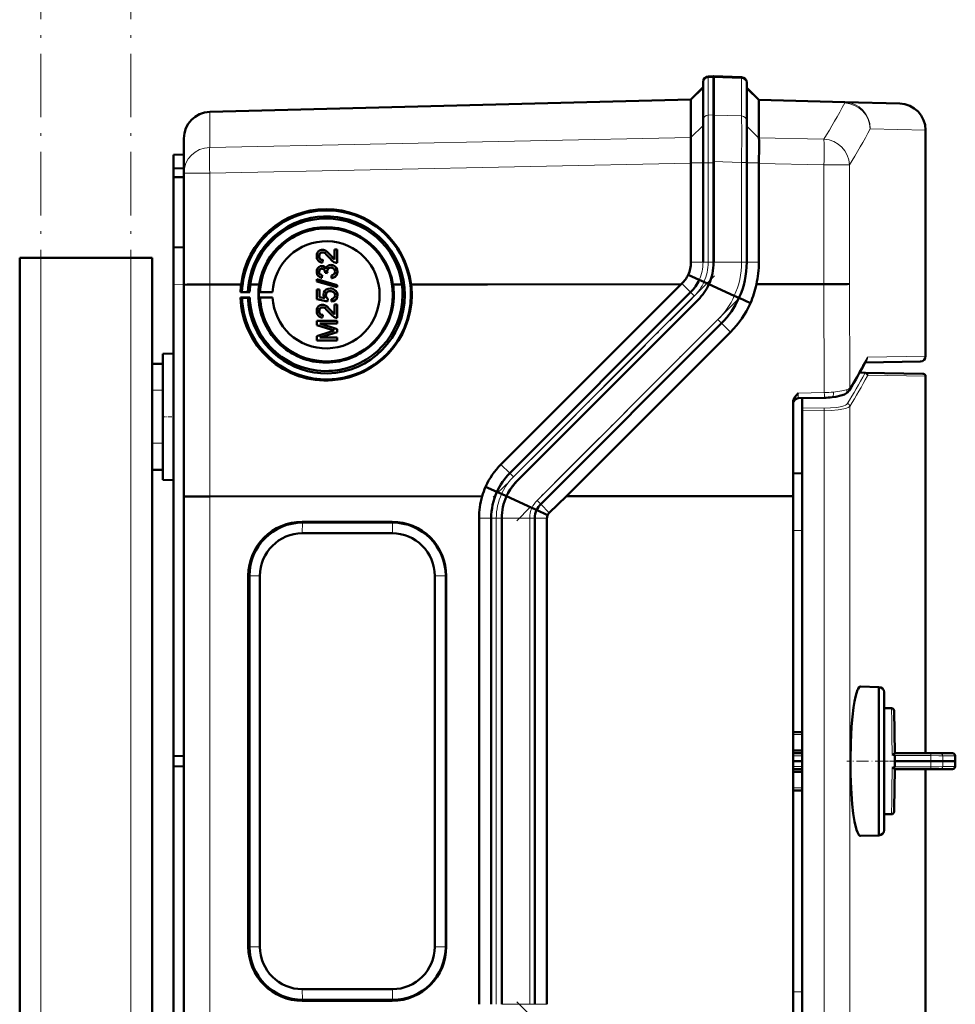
# Model space of a CAD drawing. Extents: x -2073 to 2460, y -1789 to 708.
# Tile 79 of 93: x 847 to 1023, y 258 to 444. Entities that reach past the tile are written whole.
import ezdxf

# ---------------------------------------------------------------- set-up
doc = ezdxf.new("R2010")
doc.units = 0
doc.linetypes.add('DASHDOT', pattern=[18.5, 12, -3, 0.5, -3])

msp = doc.modelspace()

# ---------------------------------------------------------------- linework, layer by layer
at = {"color": 7, "linetype": 'DASHDOT', "lineweight": 18}
for p, q in [((850.57, -481.01), (850.57, 478.99)), ((867.57, -481.01), (867.57, 478.99)), ((977.75, 395.59), (935.96, 353.8)), ((982.17, 391.17), (940.38, 349.38)), ((982.17, 216.81), (940.38, 258.6))]:
    msp.add_line(p, q, dxfattribs=at)
at = {"color": 7, "lineweight": 50}
for p, q in [((977.57, 433.24), (976.53, 433.2)), ((977.56, 433.24), (977.56, 433)), ((982.85, 433.05), (977.56, 433.24)), ((977.56, 433), (977.56, 425.9)), ((977.57, 433.24), (977.57, 433)), ((977.57, 433), (977.57, 425.94)), ((973.27, 428.88), (975.57, 431.18)), ((975.57, 432.2), (975.57, 431.99)), ((975.57, 431.99), (975.57, 424.93)), ((983.81, 432.06), (983.81, 431.85)), ((983.81, 431.85), (983.81, 424.78)), ((986.1, 428.77), (983.81, 431.06)), ((882.43, 426.5), (973.27, 428.88)), ((973.27, 428.75), (973.27, 421.71)), ((986.1, 428.77), (1002.3, 428.34)), ((986.1, 428.64), (986.1, 421.63)), ((986.1, 428.64), (986.1, 428.64)), ((1002.3, 428.34), (1012.69, 428.07)), ((977.56, 417.13), (977.56, 425.9)), ((977.57, 425.94), (977.57, 416.93)), ((975.57, 424.93), (975.57, 416.93)), ((983.81, 416.99), (983.81, 424.78)), ((1017.56, 380.41), (1017.56, 423.07)), ((877.57, 414.95), (877.57, 421.5)), ((973.26, 421.69), (973.25, 421.39)), ((973.26, 421.69), (973.27, 421.71)), ((875.57, 418.42), (877.57, 418.49)), ((875.57, 418.42), (875.57, 415.82)), ((973.24, 418.54), (973.26, 416.93)), ((973.27, 416.84), (973.26, 416.93)), ((973.27, 416.84), (973.27, 398.13)), ((975.57, 416.93), (975.57, 398.13)), ((977.56, 417.13), (977.56, 398.13)), ((977.57, 416.93), (977.57, 398.13)), ((983.81, 416.99), (983.81, 398.13)), ((986.1, 416.76), (986.1, 416.93)), ((986.1, 416.76), (986.1, 398.13)), ((875.57, 415.82), (877.57, 415.92)), ((875.57, 415.82), (875.57, 414.22)), ((877.57, 393.89), (877.57, 414.95)), ((875.57, 414.22), (875.57, 400.92)), ((875.57, 414.22), (877.57, 414.2)), ((875.57, 400.92), (877.57, 400.99)), ((875.57, 393.92), (875.57, 400.92)), ((903.7, 400), (903.71, 400)), ((904.09, 400.43), (904.09, 400.43)), ((905.99, 398.66), (905.99, 400.54)), ((905.99, 400.54), (906.48, 400.54)), ((906.48, 400.54), (906.48, 398.03)), ((906.48, 400.54), (906.49, 400.54)), ((906.49, 400.54), (906.49, 398.02)), ((846.57, -201.86), (846.57, 398.99)), ((850.57, 398.99), (846.57, 398.99)), ((867.57, 398.99), (850.57, 398.99)), ((871.57, 398.99), (867.57, 398.99)), ((871.57, 378.99), (871.57, 398.99)), ((903.08, 399.3), (903.09, 399.3)), ((903.37, 398.14), (903.38, 398.14)), ((903.77, 398.57), (903.72, 398.07)), ((903.72, 398.07), (903.73, 398.07)), ((903.78, 398.57), (903.73, 398.07)), ((903.77, 398.57), (903.78, 398.57)), ((905.28, 399.43), (905.28, 399.42)), ((905.28, 399.42), (905.99, 398.66)), ((905.71, 397.57), (905.72, 397.57)), ((906.14, 398.08), (906.15, 398.08)), ((906.48, 398.03), (906.49, 398.02)), ((903.08, 396.35), (903.09, 396.35)), ((903.63, 396.94), (903.64, 396.94)), ((903.87, 397.39), (903.88, 397.39)), ((904.21, 396.15), (904.22, 396.22)), ((904.66, 396.09), (904.21, 396.15)), ((904.21, 396.15), (904.22, 396.14)), ((904.67, 396.09), (904.22, 396.14)), ((904.61, 396.41), (904.61, 396.41)), ((904.66, 396.09), (904.67, 396.09)), ((905.32, 397.14), (905.33, 397.13)), ((906.53, 396.36), (906.54, 396.36)), ((974.85, 394.82), (972.75, 395.77)), ((875.57, 393.92), (875.57, 304.92)), ((877.57, 353.9), (877.57, 393.89)), ((882.43, 393.96), (885.34, 393.96)), ((885.34, 393.97), (885.34, 393.96)), ((888.38, 393.97), (885.34, 393.97)), ((886, 393.96), (888.38, 393.96)), ((886, 393.96), (888.38, 393.96)), ((890.1, 393.97), (891.79, 393.97)), ((890.1, 393.96), (891.79, 393.96)), ((890.1, 393.96), (891.79, 393.96)), ((902.63, 394.93), (906.48, 393.84)), ((902.63, 394.52), (902.63, 394.93)), ((906.48, 393.43), (902.63, 394.52)), ((902.63, 394.52), (902.64, 394.52)), ((906.49, 393.43), (902.64, 394.52)), ((903.4, 395.27), (903.4, 395.26)), ((903.67, 395.7), (903.62, 395.21)), ((903.62, 395.21), (903.63, 395.21)), ((903.68, 395.7), (903.63, 395.21)), ((903.67, 395.7), (903.68, 395.7)), ((905.45, 395.16), (905.4, 395.66)), ((905.45, 395.16), (905.46, 395.16)), ((917.03, 393.97), (918.73, 393.97)), ((918.73, 393.97), (917.03, 393.97)), ((917.04, 393.96), (918.73, 393.96)), ((918.73, 393.97), (918.73, 393.97)), ((920.44, 393.97), (926.62, 393.97)), ((920.44, 393.97), (934.86, 393.97)), ((920.45, 393.96), (926.62, 393.96)), ((926.62, 393.96), (926.62, 393.97)), ((934.86, 393.97), (971.41, 393.99)), ((937.42, 359.99), (971.41, 393.99)), ((971.41, 393.99), (971.56, 394.13)), ((975.74, 394.42), (974.86, 394.82)), ((976.68, 393.99), (975.74, 394.42)), ((981.46, 391.8), (976.65, 393.99)), ((985.63, 393.99), (998.38, 394)), ((888.54, 392.53), (888.27, 392.51)), ((888.27, 392.51), (889.98, 392.51)), ((889.65, 392.52), (888.54, 392.53)), ((889.98, 392.51), (889.65, 392.52)), ((891.95, 392.52), (891.7, 392.5)), ((891.7, 392.5), (894.32, 392.5)), ((894.32, 392.5), (891.95, 392.52)), ((902.68, 392.99), (903.18, 392.99)), ((902.68, 391.16), (902.68, 392.99)), ((903.18, 392.99), (903.18, 391.56)), ((903.18, 392.99), (903.18, 391.56)), ((903.18, 392.99), (903.18, 392.99)), ((905.19, 392.69), (905.2, 392.69)), ((905.66, 393.11), (905.67, 393.11)), ((906.07, 392.89), (906.07, 392.89)), ((906.48, 393.84), (906.48, 393.43)), ((906.48, 393.84), (906.49, 393.84)), ((906.48, 393.43), (906.49, 393.43)), ((906.49, 393.84), (906.49, 393.43)), ((973.22, 392.47), (939.08, 358.33)), ((888.26, 391.49), (888.54, 391.43)), ((889.98, 391.49), (888.26, 391.49)), ((888.54, 391.43), (889.65, 391.45)), ((889.65, 391.45), (889.98, 391.49)), ((891.7, 391.5), (891.95, 391.44)), ((894.32, 391.5), (891.7, 391.5)), ((891.95, 391.44), (894.32, 391.5)), ((904.66, 390.77), (902.68, 391.16)), ((902.68, 391.16), (902.69, 391.16)), ((904.67, 390.76), (902.69, 391.16)), ((903.18, 391.56), (904.17, 391.37)), ((904.36, 391.92), (904.37, 391.92)), ((904.71, 391.26), (904.66, 390.77)), ((904.66, 390.77), (904.67, 390.76)), ((904.72, 391.26), (904.67, 390.76)), ((904.71, 391.26), (904.72, 391.26)), ((905.45, 390.72), (905.4, 391.21)), ((905.45, 390.72), (905.46, 390.71)), ((905.99, 388.29), (905.99, 390.17)), ((905.99, 390.17), (906.48, 390.17)), ((906.48, 390.17), (906.48, 387.65)), ((906.48, 390.17), (906.49, 390.17)), ((906.49, 390.17), (906.49, 387.65)), ((906.53, 391.91), (906.54, 391.91)), ((974.63, 391.06), (940.49, 356.92)), ((974.64, 391.06), (940.49, 356.92)), ((982.34, 391.4), (981.46, 391.8)), ((984.52, 390.41), (982.35, 391.4)), ((903.08, 388.93), (903.09, 388.92)), ((903.7, 389.63), (903.71, 389.63)), ((904.09, 390.06), (904.09, 390.06)), ((905.28, 389.05), (905.99, 388.29)), ((905.28, 389.05), (905.28, 389.05)), ((902.63, 387.11), (906.48, 387.11)), ((902.63, 386.3), (902.63, 387.11)), ((906.49, 386.57), (903.23, 386.56)), ((903.23, 386.57), (906.48, 385.54)), ((906.48, 386.57), (903.23, 386.57)), ((903.37, 387.77), (903.38, 387.77)), ((903.77, 388.2), (903.72, 387.7)), ((903.72, 387.7), (903.73, 387.7)), ((903.78, 388.19), (903.73, 387.7)), ((903.77, 388.2), (903.78, 388.19)), ((906.14, 387.71), (906.15, 387.7)), ((906.48, 387.65), (906.49, 387.65)), ((906.48, 387.11), (906.48, 386.57)), ((906.48, 387.11), (906.49, 387.11)), ((906.48, 386.57), (906.49, 386.57)), ((906.49, 387.11), (906.49, 386.57)), ((979.05, 386.64), (944.91, 352.5)), ((905.29, 385.45), (902.63, 386.3)), ((902.63, 386.3), (902.64, 386.3)), ((902.63, 384.22), (905.34, 385.09)), ((905.3, 385.45), (902.64, 386.3)), ((906.49, 384.97), (903.23, 383.95)), ((906.48, 384.97), (903.23, 383.95)), ((905.29, 385.45), (905.3, 385.45)), ((906.48, 385.54), (906.48, 384.97)), ((906.48, 385.54), (906.49, 385.54)), ((906.48, 384.97), (906.49, 384.97)), ((906.49, 385.54), (906.49, 384.97)), ((980.74, 384.95), (949.78, 353.99)), ((902.63, 383.41), (902.63, 384.22)), ((906.48, 383.41), (902.63, 383.41)), ((902.63, 383.41), (902.64, 383.4)), ((906.49, 383.4), (902.64, 383.4)), ((903.23, 383.95), (906.48, 383.95)), ((906.48, 383.95), (906.48, 383.41)), ((906.48, 383.95), (906.49, 383.95)), ((906.48, 383.41), (906.49, 383.4)), ((906.49, 383.95), (906.49, 383.4)), ((873.57, 380.88), (875.57, 380.94)), ((873.57, 380.88), (875.57, 380.94)), ((873.57, 357.09), (873.57, 380.88)), ((1016.58, 379.41), (1006.15, 379.23)), ((871.57, 378.99), (873.57, 378.99)), ((871.57, 373.99), (871.57, 378.99)), ((873.57, 373.99), (873.57, 378.99)), ((1005.12, 377.33), (1006.22, 377.31)), ((1006.22, 377.31), (1017.07, 377.12)), ((1017.57, 376.62), (1017.57, 305.5)), ((871.57, 373.99), (871.57, 363.99)), ((873.57, 373.99), (873.57, 363.99)), ((992.56, 354.01), (992.56, 371.72)), ((993.54, 372.47), (998.45, 372.58)), ((994.28, 372.48), (994.28, 370.69)), ((994.28, 370.2), (994.28, 370.69)), ((994.28, 370.2), (994.28, 237.79)), ((871.57, 358.99), (871.57, 363.99)), ((873.57, 358.99), (873.57, 363.99)), ((871.57, 248.99), (871.57, 358.99)), ((871.57, 358.99), (873.57, 358.99)), ((873.57, 357.09), (875.57, 357.04)), ((992.56, 358.31), (994.28, 358.32)), ((936.65, 354.82), (934.51, 355.79)), ((877.57, 254.07), (877.57, 353.9)), ((933.88, 353.99), (882.43, 353.97)), ((937.53, 354.42), (936.65, 354.82)), ((938.47, 353.99), (937.53, 354.42)), ((943.26, 351.8), (938.45, 353.99)), ((949.78, 353.99), (946.54, 350.87)), ((992.56, 354.01), (949.78, 353.99)), ((992.56, 253.97), (992.56, 354.01)), ((944.14, 351.4), (943.26, 351.8)), ((946.23, 350.45), (944.14, 351.4)), ((933.27, 258.13), (933.27, 349.85)), ((935.57, 349.85), (935.57, 258.13)), ((937.56, 258.13), (937.56, 349.85)), ((937.57, 349.85), (937.57, 258.13)), ((943.81, 258.13), (943.81, 349.85)), ((946.1, 349.85), (946.1, 258.13)), ((899.9, 349.17), (916.9, 349.17)), ((916.96, 349.02), (899.97, 349.02)), ((899.92, 347), (916.91, 347)), ((889.72, 268.99), (889.72, 338.99)), ((889.94, 268.99), (889.94, 338.99)), ((891.91, 338.99), (891.91, 268.99)), ((924.92, 338.99), (924.92, 268.99)), ((926.99, 268.99), (926.99, 338.99)), ((927.08, 338.99), (927.08, 268.99)), ((1005.29, 318.09), (1008.74, 318)), ((1008.74, 314.03), (1008.74, 318)), ((1009.74, 317), (1009.74, 291)), ((1009.74, 314), (1009.74, 317)), ((1008.74, 290), (1008.74, 314.03)), ((1011.13, 314), (1009.74, 314)), ((1011.76, 305.5), (1011.63, 313.51)), ((994.28, 309.5), (992.56, 309.5)), ((875.57, 304.92), (877.57, 304.99)), ((875.57, 303.06), (875.57, 304.92)), ((994.28, 306), (992.56, 306)), ((992.56, 305.5), (994.28, 305.5)), ((1011.57, 305.36), (1011.69, 305.45)), ((1018.52, 305.5), (1011.76, 305.5)), ((1011.79, 305.05), (1011.77, 304)), ((1018.52, 305.5), (1020.31, 305.5)), ((1022.62, 305.5), (1020.31, 305.5)), ((875.57, 214.05), (875.57, 303.06)), ((875.57, 303.06), (877.57, 302.99)), ((994.28, 304), (992.56, 304)), ((1018.57, 304), (1011.77, 304)), ((1011.79, 302.95), (1011.77, 304)), ((1020.81, 304), (1018.57, 304)), ((1020.81, 304), (1023.15, 304)), ((1023.18, 304), (1023.15, 304)), ((992.56, 302.5), (994.28, 302.5)), ((994.28, 301.99), (992.56, 301.99)), ((1011.76, 302.5), (1011.64, 295.08)), ((1018.52, 302.5), (1011.76, 302.5)), ((1017.57, 302.5), (1017.57, 231.37)), ((1018.52, 302.5), (1020.31, 302.5)), ((1022.62, 302.5), (1020.31, 302.5)), ((1022.62, 302.5), (1022.65, 302.5)), ((994.28, 298.5), (992.56, 298.5)), ((1009.74, 294), (1011.13, 294)), ((1009.74, 291), (1009.74, 294)), ((1011.64, 295.08), (1011.63, 294.49)), ((1005.25, 289.91), (1005.29, 289.91)), ((1008.74, 290), (1005.29, 289.91)), ((916.91, 260.98), (899.92, 260.98)), ((916.9, 258.8), (899.9, 258.8)), ((899.97, 258.96), (916.96, 258.96))]:
    msp.add_line(p, q, dxfattribs=at)
at = {"color": 7, "lineweight": 18}
for p, q in [((976.53, 433.2), (976.53, 432.97)), ((976.53, 432.97), (977.57, 433)), ((976.53, 432.97), (976.53, 425.91)), ((982.85, 432.82), (977.56, 433)), ((982.85, 433.05), (982.85, 432.82)), ((982.85, 432.82), (982.85, 425.75)), ((973.27, 428.75), (975.57, 430.99)), ((986.1, 428.64), (983.81, 430.87)), ((973.27, 428.75), (882.43, 426.37)), ((1002.3, 428.21), (986.1, 428.64)), ((882.43, 426.5), (882.43, 426.37)), ((882.43, 419.82), (882.43, 426.37)), ((977.57, 425.94), (976.53, 425.91)), ((976.53, 425.91), (976.53, 416.93)), ((977.56, 425.9), (982.85, 425.75)), ((973.26, 421.69), (975.57, 423.93)), ((986.1, 421.58), (983.81, 423.82)), ((1017.56, 423.07), (1007.14, 423.34)), ((882.43, 419.82), (973.27, 421.71)), ((986.1, 421.63), (998.38, 421.37)), ((973.27, 416.84), (882.43, 414.95)), ((973.26, 416.93), (975.57, 416.93)), ((975.57, 416.93), (976.53, 416.93)), ((976.53, 416.93), (976.53, 398.13)), ((976.53, 416.93), (977.57, 416.93)), ((982.85, 416.99), (977.56, 417.13)), ((982.85, 416.99), (982.85, 398.13)), ((982.85, 416.99), (983.81, 416.99)), ((986.1, 416.93), (983.81, 416.93)), ((998.38, 416.5), (986.1, 416.76)), ((998.38, 394), (998.38, 416.5)), ((1003.2, 416.5), (998.38, 416.5)), ((1003.2, 416.5), (1003.2, 394.06)), ((882.43, 414.95), (877.57, 414.95)), ((882.43, 393.96), (882.43, 414.95)), ((850.57, -201.86), (850.57, 398.99)), ((867.57, -201.86), (867.57, 398.99)), ((975.57, 398.13), (973.27, 398.13)), ((975.57, 398.13), (976.53, 398.13)), ((976.53, 398.13), (977.57, 398.13)), ((982.85, 398.13), (977.56, 398.13)), ((982.85, 398.13), (983.81, 398.13)), ((986.1, 398.13), (983.81, 398.13)), ((877.57, 393.99), (875.57, 393.92)), ((882.43, 353.97), (882.43, 393.96)), ((973.22, 392.47), (971.56, 394.13)), ((974.85, 394.82), (974.85, 394.82)), ((998.45, 373.56), (998.38, 394)), ((1003.2, 394.06), (1003.27, 374.44)), ((973.22, 392.47), (973.9, 391.79)), ((973.9, 391.79), (939.76, 357.65)), ((982.35, 391.4), (982.34, 391.4)), ((978.37, 387.32), (944.23, 353.18)), ((978.37, 387.32), (979.05, 386.64)), ((980.74, 384.95), (979.05, 386.64)), ((1006.63, 380.22), (1017.56, 380.41)), ((1006.09, 377.19), (1005.05, 377.2)), ((1017.57, 376.62), (1006.71, 376.81)), ((871.57, 373.99), (873.57, 373.99)), ((993.54, 373.44), (998.45, 373.56)), ((994.28, 370.69), (998.41, 370.63)), ((998.41, 370.14), (994.28, 370.2)), ((998.41, 237.85), (998.41, 370.14)), ((1003.27, 370.96), (1003.27, 237.03)), ((871.57, 363.99), (873.57, 363.99)), ((939.08, 358.33), (937.42, 359.99)), ((939.08, 358.33), (939.76, 357.65)), ((882.43, 254.01), (882.43, 353.97)), ((936.65, 354.82), (936.65, 354.82)), ((944.23, 353.18), (944.91, 352.5)), ((944.14, 351.4), (944.14, 351.4)), ((946.54, 350.87), (944.91, 352.5)), ((935.57, 349.85), (933.27, 349.85)), ((935.57, 349.85), (936.53, 349.85)), ((936.53, 349.85), (936.53, 258.13)), ((937.57, 349.85), (936.53, 349.85)), ((942.85, 349.85), (937.56, 349.85)), ((942.85, 258.13), (942.85, 349.85)), ((942.85, 349.85), (943.81, 349.85)), ((946.1, 349.85), (943.81, 349.85)), ((899.97, 349.02), (899.9, 349.17)), ((899.92, 347), (899.97, 349.02)), ((916.96, 349.02), (916.9, 349.17)), ((916.96, 349.02), (916.91, 347)), ((994.28, 347.52), (992.56, 347.51)), ((889.94, 338.99), (889.72, 338.99)), ((889.94, 338.99), (891.91, 338.99)), ((926.99, 338.99), (924.92, 338.99)), ((927.08, 338.99), (926.99, 338.99)), ((1011.17, 311.5), (1011.13, 314)), ((1011.21, 308.68), (1011.17, 311.5)), ((992.56, 309.01), (994.28, 309.01)), ((1011.23, 307.86), (1011.21, 308.68)), ((1011.25, 306.15), (1011.23, 307.86)), ((992.56, 305.01), (994.28, 305.01)), ((1011.26, 305.7), (1011.25, 306.15)), ((1011.27, 305.26), (1011.26, 305.7)), ((1018.57, 305.06), (1011.78, 305.05)), ((1020.81, 305.01), (1023.12, 305.01)), ((992.56, 302.99), (994.28, 302.99)), ((1018.57, 302.94), (1011.78, 302.95)), ((1020.81, 302.99), (1023.12, 302.99)), ((1011.25, 301.85), (1011.21, 299.31)), ((1011.26, 302.29), (1011.25, 301.85)), ((1011.27, 302.74), (1011.26, 302.29)), ((1011.21, 299.31), (1011.17, 296.5)), ((992.56, 298.99), (994.28, 298.99)), ((1011.17, 296.5), (1011.13, 294)), ((889.94, 268.99), (889.72, 268.99)), ((891.91, 268.99), (889.94, 268.99)), ((926.99, 268.99), (924.92, 268.99)), ((926.99, 268.99), (927.08, 268.99)), ((899.97, 258.96), (899.92, 260.98)), ((916.91, 260.98), (916.96, 258.96)), ((992.56, 260.49), (994.28, 260.47)), ((899.97, 258.96), (899.9, 258.8)), ((916.96, 258.96), (916.9, 258.8)), ((942.85, 258.13), (937.56, 258.13)), ((942.85, 258.13), (943.81, 258.13)), ((946.1, 258.13), (943.81, 258.13))]:
    msp.add_line(p, q, dxfattribs=at)
at = {"color": 7, "linetype": 'DASHDOT', "lineweight": 18, "ltscale": 0.059998}
for p, q in [((871.37, 373.99), (873.77, 373.99)), ((873.37, 368.99), (875.77, 368.99)), ((871.37, 363.99), (873.77, 363.99))]:
    msp.add_line(p, q, dxfattribs=at)
at = {"color": 7, "linetype": 'DASHDOT', "lineweight": 18, "ltscale": 0.192111}
msp.add_line((1010.38, 304), (1002.7, 304), dxfattribs=at)
at = {"color": 7, "linetype": 'DASHDOT', "lineweight": 18, "ltscale": 0.061557}
msp.add_line((1009.54, 304), (1012, 304), dxfattribs=at)
at = {"color": 7, "linetype": 'DASHDOT', "lineweight": 18, "ltscale": 0.204493}
for p, q in [((1019.25, 304.13), (1011.07, 303.99)), ((1019.25, 303.87), (1011.07, 304.01))]:
    msp.add_line(p, q, dxfattribs=at)
at = {"color": 7, "lineweight": 18}
for points in [[(982.85, 425.75), (982.86, 422.63), (982.85, 416.99)], [(993.54, 373.44), (993.53, 372.57), (993.53, 372.48), (993.54, 372.47), (993.54, 372.47), (993.54, 372.47)], [(1000.17, 373.65), (1001.4, 373.8), (1002.16, 373.95), (1002.74, 374.12)], [(1002.74, 374.12), (1003.08, 374.28), (1003.27, 374.44)], [(998.41, 370.63), (999.63, 370.65), (1000.8, 370.76), (1001.76, 370.94), (1002.14, 371.05), (1002.44, 371.18), (1002.66, 371.31), (1002.78, 371.45)], [(1003.27, 370.96), (1003.16, 370.84), (1002.98, 370.73), (1002.62, 370.59), (1002.16, 370.46), (1001.04, 370.27), (999.75, 370.17), (998.41, 370.14)], [(939.76, 357.65), (939.23, 357.08), (938.74, 356.47), (938.3, 355.83), (937.89, 355.14), (937.53, 354.42)], [(1018.57, 305.06), (1018.55, 305.42), (1018.53, 305.48), (1018.53, 305.49), (1018.53, 305.5), (1018.52, 305.5), (1018.52, 305.5)], [(1018.57, 305.06), (1020.05, 305.04), (1020.63, 305.02), (1020.81, 305.01)], [(1018.57, 302.94), (1018.55, 302.57), (1018.53, 302.51), (1018.53, 302.5), (1018.53, 302.5), (1018.52, 302.5), (1018.52, 302.5)], [(1020.04, 302.95), (1020.77, 302.98), (1020.81, 302.99)]]:
    msp.add_lwpolyline(points, dxfattribs=at)
at = {"color": 7, "lineweight": 50}
for points in [[(986.1, 416.93), (986.17, 419.92), (986.14, 421.13), (986.1, 421.58)], [(919.26, 391.99), (919.19, 393.4), (918.99, 394.79), (918.7, 396), (918.32, 397.19), (917.95, 398.07), (917.39, 399.19), (916.65, 400.38), (915.92, 401.36), (915.38, 401.98), (914.44, 402.92), (913.44, 403.75), (912.26, 404.57), (911.32, 405.11), (910.16, 405.65), (908.84, 406.13), (907.48, 406.48), (906.57, 406.65), (905.24, 406.78), (903.9, 406.79), (902.81, 406.71), (901.51, 406.5), (900.57, 406.28), (899.66, 406), (899.06, 405.78), (898.41, 405.51), (897.27, 404.94), (896.79, 404.66), (895.58, 403.84), (894.46, 402.91), (893.56, 402.02), (892.74, 401.04), (892.19, 400.29), (891.47, 399.1), (890.85, 397.85), (890.4, 396.67), (890.06, 395.47), (889.82, 394.23), (889.71, 393.38), (889.65, 392.52)], [(902.63, 399.31), (902.67, 399.66), (902.8, 400), (902.97, 400.21), (903.19, 400.37), (903.53, 400.48), (903.7, 400.49)], [(903.7, 400), (903.49, 399.97), (903.31, 399.86), (903.18, 399.7), (903.1, 399.5), (903.08, 399.3)], [(903.71, 400), (903.51, 399.97), (903.36, 399.89), (903.22, 399.75), (903.14, 399.6), (903.09, 399.3)], [(905.04, 398.97), (904.75, 399.31), (904.43, 399.63), (904.2, 399.83), (903.93, 399.96)], [(904.09, 400.43), (904.33, 400.32), (904.59, 400.14), (905, 399.75), (905.28, 399.42)], [(904.09, 400.43), (904.37, 400.3), (904.74, 400.01), (905.07, 399.66), (905.28, 399.43)], [(903.37, 398.14), (903.11, 398.27), (902.89, 398.47), (902.74, 398.73), (902.67, 398.94), (902.63, 399.31)], [(903.08, 399.3), (903.14, 398.95), (903.23, 398.8), (903.36, 398.68), (903.52, 398.61)], [(903.09, 399.3), (903.11, 399.07), (903.17, 398.9), (903.34, 398.7), (903.53, 398.6)], [(904.38, 396.91), (904.46, 397.15), (904.62, 397.36), (904.83, 397.52), (905.07, 397.61), (905.33, 397.63)], [(906.14, 398.08), (905.88, 398.19), (905.53, 398.44), (905.04, 398.97)], [(905.28, 399.43), (905.68, 398.94), (905.99, 398.66)], [(905.71, 397.57), (905.93, 397.47), (906.12, 397.33), (906.32, 397.1), (906.43, 396.89), (906.5, 396.67), (906.53, 396.36)], [(902.63, 396.34), (902.67, 396.66), (902.8, 396.96), (903.01, 397.21), (903.3, 397.38), (903.61, 397.43)], [(903.4, 395.27), (903.14, 395.38), (902.92, 395.56), (902.79, 395.73), (902.7, 395.92), (902.64, 396.2), (902.63, 396.34)], [(903.63, 396.94), (903.45, 396.91), (903.29, 396.83), (903.13, 396.61), (903.08, 396.35)], [(903.08, 396.35), (903.12, 396.11), (903.19, 395.97), (903.3, 395.85), (903.52, 395.74)], [(903.64, 396.94), (903.46, 396.91), (903.25, 396.78), (903.12, 396.56), (903.09, 396.35)], [(903.09, 396.35), (903.11, 396.16), (903.18, 395.99), (903.31, 395.85), (903.53, 395.74)], [(904.22, 396.22), (904.19, 396.47), (904.13, 396.63), (904.03, 396.77), (903.83, 396.91)], [(903.87, 397.39), (904.03, 397.32), (904.17, 397.21), (904.38, 396.91)], [(903.88, 397.39), (904.16, 397.22), (904.29, 397.08), (904.38, 396.92)], [(905.32, 397.14), (905.1, 397.11), (904.89, 397), (904.81, 396.93), (904.67, 396.74), (904.61, 396.52), (904.61, 396.41)], [(905.33, 397.13), (905.1, 397.1), (904.93, 397.02), (904.73, 396.83), (904.62, 396.55), (904.61, 396.41)], [(905.4, 395.66), (905.61, 395.71), (905.81, 395.81), (906.03, 396.06), (906.09, 396.38)], [(906.53, 396.36), (906.49, 396.01), (906.34, 395.68), (906.1, 395.41), (905.95, 395.31), (905.62, 395.19), (905.45, 395.16)], [(906.54, 396.36), (906.5, 396.01), (906.41, 395.78), (906.27, 395.57), (906, 395.33), (905.66, 395.19), (905.46, 395.16)], [(906.09, 396.38), (906.07, 396.56), (906.01, 396.74), (905.91, 396.89), (905.68, 397.06), (905.6, 397.09)], [(905.72, 397.57), (905.95, 397.46), (906.16, 397.3), (906.32, 397.11), (906.49, 396.75), (906.54, 396.36)], [(877.57, 393.89), (877.57, 393.89), (877.57, 393.89), (877.57, 393.89), (877.64, 393.9), (878.2, 393.92), (879.36, 393.94), (882.43, 393.96)], [(1000.09, 394), (1002.84, 394.04), (1003.2, 394.06)], [(903.92, 392.05), (903.98, 392.43), (904.17, 392.75), (904.45, 393), (904.8, 393.14), (905.16, 393.19)], [(904.17, 391.37), (904.02, 391.62), (903.93, 391.91), (903.92, 392.05)], [(905.19, 392.69), (904.94, 392.67), (904.81, 392.63), (904.59, 392.5), (904.5, 392.4), (904.39, 392.17), (904.36, 391.92)], [(905.2, 392.69), (904.95, 392.66), (904.68, 392.56), (904.48, 392.36), (904.4, 392.17), (904.37, 391.92)], [(906.09, 391.92), (906.04, 392.2), (905.96, 392.37), (905.82, 392.5), (905.57, 392.64)], [(906.07, 392.89), (906.24, 392.74), (906.38, 392.56), (906.47, 392.35), (906.53, 392.13), (906.54, 391.91)], [(906.07, 392.89), (906.31, 392.65), (906.42, 392.46), (906.5, 392.25), (906.53, 391.91)], [(904.36, 391.92), (904.41, 391.61), (904.53, 391.41), (904.71, 391.26)], [(904.37, 391.92), (904.38, 391.76), (904.49, 391.47), (904.72, 391.26)], [(905.4, 391.21), (905.61, 391.26), (905.81, 391.35), (905.9, 391.42), (906.06, 391.7), (906.09, 391.92)], [(906.53, 391.91), (906.52, 391.73), (906.43, 391.39), (906.35, 391.23), (906.11, 390.96), (905.79, 390.79), (905.45, 390.72)], [(906.54, 391.91), (906.5, 391.56), (906.35, 391.21), (906.08, 390.93), (905.85, 390.81), (905.46, 390.71)], [(902.63, 388.94), (902.67, 389.29), (902.8, 389.63), (902.97, 389.84), (903.19, 390), (903.53, 390.11), (903.7, 390.12)], [(903.37, 387.77), (903.11, 387.9), (902.89, 388.1), (902.74, 388.36), (902.67, 388.57), (902.63, 388.94)], [(903.7, 389.63), (903.49, 389.6), (903.31, 389.49), (903.18, 389.33), (903.1, 389.13), (903.08, 388.93)], [(903.08, 388.93), (903.14, 388.58), (903.23, 388.43), (903.36, 388.31), (903.52, 388.23)], [(903.71, 389.63), (903.51, 389.59), (903.36, 389.51), (903.22, 389.38), (903.14, 389.23), (903.09, 388.92)], [(903.09, 388.92), (903.11, 388.7), (903.17, 388.53), (903.34, 388.33), (903.53, 388.23)], [(905.04, 388.59), (904.75, 388.94), (904.43, 389.26), (904.2, 389.45), (903.93, 389.59)], [(904.09, 390.06), (904.33, 389.95), (904.59, 389.77), (905, 389.37), (905.28, 389.05)], [(904.09, 390.06), (904.37, 389.92), (904.74, 389.63), (905.07, 389.29), (905.28, 389.05)], [(906.14, 387.71), (905.88, 387.82), (905.53, 388.07), (905.04, 388.59)], [(905.28, 389.05), (905.68, 388.57), (905.99, 388.29)], [(992.56, 371.72), (992.59, 372.03), (992.69, 372.33), (992.83, 372.61), (993.18, 373.07), (993.54, 373.44)], [(1003.14, 373.93), (1002.86, 373.59), (1002.46, 373.31), (1002.27, 373.22)], [(1002.27, 373.22), (1001.6, 372.98), (1000.63, 372.77), (999.92, 372.68)], [(940.49, 356.92), (940.01, 356.4), (939.57, 355.85), (939.17, 355.27), (938.8, 354.64), (938.47, 353.99)], [(877.57, 353.9), (877.57, 353.91), (877.57, 353.91), (877.57, 353.91), (877.64, 353.92), (878.2, 353.94), (879.36, 353.95), (882.43, 353.97)], [(1005.29, 318.09), (1005.12, 318.04), (1005.02, 317.95), (1004.83, 317.68), (1004.74, 317.48), (1004.52, 316.86), (1004.33, 316.12), (1004.15, 315.28), (1003.97, 314.12)], [(1003.97, 314.12), (1003.76, 312.4), (1003.6, 310.54), (1003.43, 307.45), (1003.37, 304.2)], [(1011.27, 305.26), (1011.54, 305.19), (1011.67, 305.15), (1011.75, 305.1), (1011.78, 305.07), (1011.78, 305.05)], [(1003.37, 304.2), (1003.41, 301.51), (1003.51, 298.86), (1003.73, 295.89), (1003.93, 294.16)], [(1011.27, 302.74), (1011.54, 302.8), (1011.67, 302.84), (1011.75, 302.89), (1011.78, 302.93), (1011.78, 302.95)], [(1011.27, 302.74), (1011.38, 302.73), (1011.52, 302.67), (1011.69, 302.54)], [(1003.93, 294.16), (1004.17, 292.61), (1004.54, 291.06)], [(1004.54, 291.06), (1004.71, 290.59), (1004.82, 290.34), (1004.95, 290.13), (1005.09, 289.99), (1005.24, 289.91), (1005.25, 289.91)]]:
    msp.add_lwpolyline(points, dxfattribs=at)
for centre, radius, start, end in [((976.57, 432.2), 1, 92, 180), ((982.81, 432.06), 1, 0, 88), ((1012.56, 423.07), 5, 0, 88.5), ((882.57, 421.5), 5, 91.5, 180), ((904.41, 392.02), 16.15, 6.9564, 173.0436), ((904.48, 391.99), 15.94, 359.9991, 133.5258), ((904.41, 391.97), 14.45, 7.965, 172.0349), ((904.48, 391.97), 15.96, 133.5177, 178.0139), ((904.41, 392.01), 12.77, 8.8275, 171.1724), ((904.48, 391.98), 12.55, 77.6984, 177.5213), ((904.48, 391.98), 12.54, 0.013, 77.6766), ((903.7, 399.27), 1.22, 71.416, 89.9785), ((903.7, 399.29), 0.712, 71.1045, 89.7698), ((903.71, 399.29), 0.709, 71.4625, 89.7956), ((903.85, 399.6), 1.53, 252.0665, 265.2731), ((903.85, 399.6), 1.53, 252.0738, 265.2685), ((903.76, 399.37), 0.804, 252.5173, 270.6985), ((905.34, 396.45), 1.19, 71.6978, 90.7047), ((906.46, 399), 0.972, 251.216, 271.7364), ((906.46, 399), 0.973, 251.2257, 271.7309), ((967.58, 398.13), 5.69, 335.4939, 0.0252), ((967.68, 398.13), 9.88, 335.2248, 0.0026), ((967.44, 398.13), 10.12, 335.8313, 359.9948), ((967.62, 398.13), 16.19, 335.437, 0.0015), ((967.56, 398.13), 18.54, 347.0991, 0.0004), ((903.82, 396.69), 0.998, 252.3354, 261.3286), ((903.62, 396.62), 0.815, 72.179, 90.3814), ((903.64, 396.31), 0.625, 72.329, 90.8793), ((903.65, 396.3), 0.634, 73.0345, 90.7871), ((905.85, 396.45), 1.24, 181.999, 197.0346), ((905.85, 396.46), 1.24, 182.0274, 197.0138), ((905.33, 396.28), 0.86, 71.8999, 90.5102), ((905.34, 396.27), 0.859, 72.0728, 90.5088), ((967.56, 398.29), 5.78, 313.9422, 334.1191), ((904.42, 391.96), 16.17, 172.9148, 178.0694), ((904.42, 392.06), 14.45, 172.4425, 178.2107), ((904.42, 391.97), 12.79, 171.0625, 179.8847), ((903.93, 396.93), 1.75, 252.2239, 259.8155), ((903.95, 396.97), 1.79, 252.3357, 259.7452), ((904.4, 391.99), 12.79, 0.0635, 8.8594), ((904.41, 392.08), 14.45, 359.7065, 7.4796), ((904.4, 391.98), 16.17, 0.0626, 7.0057), ((967.5, 398.2), 8.09, 315.0122, 335.3255), ((967.69, 398.01), 9.82, 314.9833, 335.8458), ((967.43, 398.26), 10.18, 315.022, 335.211), ((967.59, 397.62), 18.4, 336.9429, 348.6327), ((997.64, 745.84), 351.85, 270.1202, 270.3992), ((904.4, 391.99), 12.79, 270.0139, 0.0575), ((905.18, 391.64), 1.55, 71.9099, 90.5756), ((905.21, 391.49), 1.21, 72.5659, 90.8378), ((905.22, 391.48), 1.21, 72.864, 90.8167), ((904.4, 391.99), 16.17, 274.3928, 0.0565), ((904.4, 392.08), 14.45, 274.9142, 359.688), ((905.24, 391.83), 1.35, 51.9924, 71.6896), ((905.24, 391.82), 1.35, 51.999, 71.6506), ((904.4, 391.96), 16.14, 181.6629, 274.3889), ((904.45, 391.98), 14.8, 182.0365, 193.1576), ((904.4, 392.05), 14.43, 182.2328, 274.9104), ((904.4, 391.97), 12.77, 179.8723, 270.0038), ((904.49, 391.97), 12.55, 182.4194, 193.5066), ((904.45, 391.99), 14.81, 270.9979, 359.999), ((904.47, 391.98), 15.95, 270.964, 0.0057), ((904.48, 391.98), 12.55, 271.1756, 0.0047), ((967.62, 398.07), 16.16, 314.9955, 335.6224), ((967.54, 398.14), 18.66, 315.0077, 335.5133), ((904.47, 391.97), 15.94, 193.0735, 270.9484), ((904.45, 391.98), 14.8, 193.1459, 270.9829), ((904.48, 391.97), 12.54, 193.4987, 271.1604), ((903.7, 388.9), 1.22, 71.416, 89.9785), ((903.7, 388.92), 0.712, 71.1045, 89.7698), ((903.71, 388.92), 0.709, 71.4625, 89.7956), ((903.85, 389.23), 1.53, 252.0665, 265.2731), ((903.85, 389.23), 1.53, 252.0738, 265.2685), ((903.76, 389), 0.804, 252.5173, 270.6985), ((906.46, 388.63), 0.972, 251.216, 271.7364), ((906.46, 388.62), 0.973, 251.2257, 271.7309), ((913.9, 412.19), 28.1, 252.1564, 253.4621), ((914.1, 412.81), 28.74, 252.1717, 253.448), ((915.01, 354.64), 31.94, 106.5752, 107.6363), ((900.21, 436), 120.2, 328.9047, 332.0096), ((902.68, 434.65), 117.38, 330.7734, 331.828), ((1016.56, 380.41), 1, 270.9993, 360), ((1017.07, 376.62), 0.5, 0.0001, 89.0014), ((993.56, 371.47), 1, 91.3563, 180.0007), ((998.07, 389.77), 17.2, 271.2704, 276.1564), ((947.57, 349.84), 14.36, 134.9989, 155.5165), ((947.5, 349.91), 11.91, 135.0034, 155.6664), ((947.68, 349.73), 10.17, 134.9943, 155.212), ((947.54, 350.24), 14.16, 156.9444, 164.6731), ((947.57, 349.85), 14.3, 163.1695, 179.9984), ((947.5, 349.85), 11.93, 155.3876, 180.0088), ((947.69, 349.84), 10.13, 155.8478, 179.9837), ((947.43, 349.85), 9.87, 155.2023, 180.0177), ((947.63, 349.85), 3.82, 155.9472, 179.9755), ((947.62, 349.79), 3.83, 134.9848, 155.1319), ((947.55, 349.85), 1.45, 155.3414, 180.0673), ((947.55, 349.82), 1.47, 133.9021, 154.2563), ((1008.74, 317), 1, 360, 90), ((1011.13, 313.5), 0.501, 1.1003, 89.9459), ((1011.31, 305.53), 0.274, 261.2069, 294.5434), ((1011.04, 306.07), 0.884, 296.1751, 306.8175), ((1011.86, 305.26), 0.26, 113.2826, 131.8746), ((1022.65, 305), 0.501, 2.5521, 92.93), ((978.83, 303.12), 44.36, 1.133, 2.4532), ((1022.65, 303), 0.5, 270.0231, 357.5028), ((978.83, 304.87), 44.36, 357.5467, 358.867), ((1011.86, 302.74), 0.264, 228.515, 246.7588), ((1011.13, 294.5), 0.5, 269.9996, 358.9373), ((1008.74, 291), 1, 270, 0)]:
    msp.add_arc(centre, radius, start, end, dxfattribs=at)
at = {"color": 7, "lineweight": 18}
for centre, radius, start, end in [((903.95, 480.08), 111.19, 328.1267, 332.1928), ((908.95, 475.31), 111.09, 328.0386, 332.1118), ((967.47, 398.13), 8.09, 335.8141, 359.9961), ((967.45, 398.13), 9.08, 335.8634, 359.9942), ((967.67, 398.13), 15.17, 335.3378, 0.0024), ((967.65, 398.13), 16.16, 335.393, 0.002), ((967.47, 398.23), 8.14, 315.0199, 335.2289), ((967.43, 398.26), 9.15, 315.0245, 335.1774), ((967.68, 398.01), 15.12, 314.9894, 335.7267), ((967.65, 398.04), 16.12, 314.9927, 335.6686), ((901.23, 436.02), 119.18, 328.8885, 331.9943), ((1005.62, 380.22), 1, 310.857, 0.0707), ((1005.52, 380.03), 0.942, 332.0923, 1.7093), ((906.04, 431.1), 113.66, 328.3428, 331.683), ((1006.07, 376.68), 0.509, 2.4645, 87.7315), ((1006.21, 376.81), 0.498, 359.7444, 88.7602), ((906.54, 430.62), 113.65, 328.334, 331.6749), ((998, 398.18), 24.62, 271.0677, 275.0699), ((1002.33, 374.41), 0.94, 329.0127, 1.9615), ((1002.76, 370.94), 0.511, 2.6449, 87.3992), ((947.48, 349.94), 11.87, 135.0063, 155.7303), ((947.46, 349.85), 11.9, 155.3223, 180.012), ((947.44, 349.85), 10.91, 155.2364, 180.0152), ((947.67, 349.73), 4.87, 134.9795, 154.9053), ((947.69, 349.84), 4.85, 156.1854, 179.957), ((947.66, 349.84), 3.85, 156.1536, 179.9582), ((947.64, 349.76), 3.87, 134.9802, 154.9373), ((1088.6, 304.49), 70.03, 179.5376, 180.4062), ((1020.31, 305), 0.496, 0.47, 89.4832), ((1058.08, 304.61), 37.28, 179.3941, 180.9446), ((1022.62, 305), 0.497, 0.5898, 89.5516), ((1023.12, 305.06), 0.0509, 269.1547, 309.6196), ((981.55, 303.17), 41.61, 1.1399, 2.5296), ((1088.6, 303.5), 70.03, 179.5938, 180.4624), ((1018.56, 378.04), 75.11, 270.0022, 271.123), ((1020.31, 302.99), 0.496, 270.5168, 359.53), ((1058.36, 303.38), 37.55, 179.0611, 180.6002), ((1022.62, 302.99), 0.497, 270.4484, 359.4102), ((981.55, 304.83), 41.61, 357.4704, 358.8601), ((1023.12, 302.94), 0.0506, 50.0551, 90.8408)]:
    msp.add_arc(centre, radius, start, end, dxfattribs=at)
for centre, major_axis, ratio, start_param, end_param in [((976.57, 431.99), (-1, 0), 0.97437, 4.747296, 6.283185), ((982.81, 431.85), (-1, 0), 0.97437, 3.141593, 4.677482), ((1002.17, 423.34), (-0.13, -5), 0.992889, 1.59679, 3.141593), ((1002.17, 423.34), (0.13, 5), 0.002982, 6.056371, 6.280047), ((1002.17, 423.34), (4.42, -2.33), 0.968463, 0.497949, 2.015969), ((882.57, 421.5), (5, 0), 0.97437, 1.596976, 3.141593), ((976.57, 424.93), (-1, 0), 0.97437, 4.747296, 6.283185), ((982.81, 424.78), (1, 0), 0.97437, 0, 1.53589), ((998.25, 416.5), (0.1, 5), 0.026171, 4.712934, 6.056293), ((998.25, 416.5), (4.25, -2.64), 0.966087, 0.571165, 2.084618), ((882.57, 414.95), (5, 0), 0.97437, 1.596976, 3.141593), ((882.57, 414.95), (-0.1, 5), 0.026171, 0.226893, 1.570251), ((1006.69, 364.99), (0.07, -15.23), 0.077407, 3.142573, 3.284814), ((1006.2, 372.27), (-0.02, -5.04), 0.109518, 3.140139, 3.36604), ((1006.77, 365.29), (0.06, -11.53), 0.076768, 3.139791, 3.281396), ((998.43, 373.58), (0.024, -1), 0.025555, 0.000082, 1.544), ((999.81, 373.67), (0.109, -0.994), 0.366722, 6.283183, 7.790699), ((1001.85, 374.13), (0.411, -0.912), 0.863083, 6.282927, 7.473776), ((998.4, 370.14), (-0.007, -0.5), 0.017451, 1.571039, 2.9147)]:
    msp.add_ellipse(centre, major_axis=major_axis, ratio=ratio, start_param=start_param, end_param=end_param, dxfattribs=at)
at = {"color": 7, "lineweight": 50}
for centre, major_axis, ratio, start_param, end_param in [((973.4, 423.88), (-0.13, 5), 0.002982, 0.002566, 0.226815), ((985.97, 423.77), (0.13, 5), 0.002982, 6.061466, 6.27809), ((973.4, 416.84), (0.1, -5), 0.026171, 3.569847, 4.039686), ((973.4, 416.84), (0.1, -5), 0.026171, 4.039686, 4.366294), ((985.97, 416.76), (0.1, 5), 0.026171, 6.020704, 6.056293), ((904.41, 392), (-3.2, -9.59), 0.999619, 1.892589, 4.984473), ((904.41, 392), (5.11, 15.33), 0.999619, 1.769783, 1.770866), ((904.41, 392), (-4.57, -13.71), 0.999619, 4.896843, 4.898057), ((904.41, 392), (4.04, 12.12), 0.999619, 1.737126, 1.738502), ((904.41, 392), (-4.04, -12.12), 0.999619, 2.046218, 2.04711), ((904.41, 392), (4.04, 12.12), 0.999619, 5.188702, 5.189186), ((904.41, 392), (-4.57, -13.71), 0.999619, 2.028257, 2.029083), ((904.41, 392), (5.11, 15.33), 0.999619, 5.155447, 5.15653), ((904.43, 391.99), (4.03, 12.08), 0.999619, 1.852679, 1.931219), ((904.41, 392), (-3.2, -9.59), 0.999619, 5.083433, 8.175545), ((904.47, 391.98), (5.04, 15.13), 0.999619, 1.926831, 2.120926), ((904.48, 391.98), (3.97, 11.9), 0.999619, 5.03437, 5.034599), ((904.44, 391.99), (4.69, 14.07), 0.999619, 5.033887, 5.034181), ((904.47, 391.98), (5.04, 15.13), 0.999619, 5.034181, 5.034455), ((899.9, 338.99), (0, -10.19), 0.999657, 3.141593, 4.712389), ((899.97, 338.99), (0, 10.03), 0.999657, 0, 1.570796), ((916.9, 338.99), (0, -10.19), 0.999657, 1.570796, 3.141593), ((916.96, 338.99), (0, 10.03), 0.999657, 4.712389, 6.283185), ((899.92, 338.99), (0, -8.01), 0.999657, 3.141593, 4.712389), ((916.91, 338.99), (0, -8.01), 0.999657, 1.570796, 3.141593), ((899.9, 268.99), (0, -10.19), 0.999657, 4.712389, 6.283185), ((899.97, 268.99), (0, 10.03), 0.999657, 1.570796, 3.141593), ((899.92, 268.99), (0, -8.01), 0.999657, 4.712389, 6.283185), ((916.9, 268.99), (0, -10.19), 0.999657, 0, 1.570796), ((916.91, 268.99), (0, -8.01), 0.999657, 0, 1.570796), ((916.96, 268.99), (0, 10.03), 0.999657, 3.141593, 4.712389)]:
    msp.add_ellipse(centre, major_axis=major_axis, ratio=ratio, start_param=start_param, end_param=end_param, dxfattribs=at)

doc.saveas('drawing.dxf')
